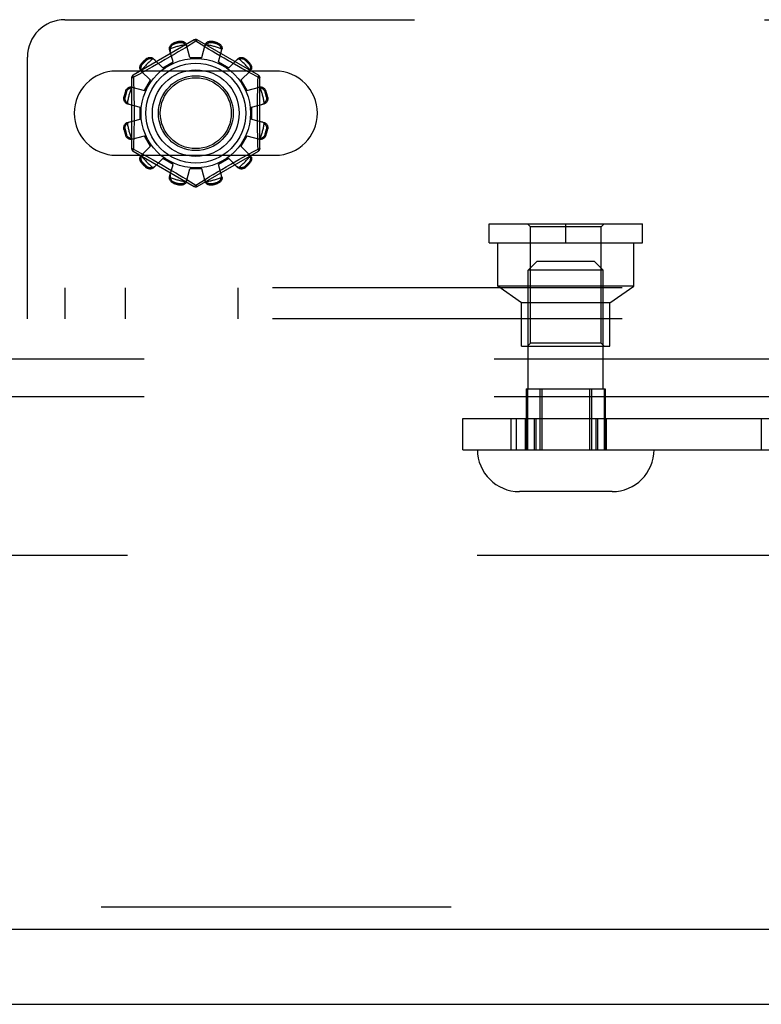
# Model space of a CAD drawing. Header units: inches. Extents: x 0 to 212, y 0 to 138.
# Tile 68 of 256: x 74.82 to 77.3, y 37.54 to 40.83. Entities that reach past the tile are written whole.
import ezdxf

# ---------------------------------------------------------------- set-up
doc = ezdxf.new("R2010")
doc.units = ezdxf.units.IN
doc.header["$LTSCALE"] = 11.6875
doc.header["$MEASUREMENT"] = 0
doc.linetypes.add('HIDDEN', pattern=[0.2, 0.1, -0.1])
doc.layers.get('0').update_dxf_attribs({"linetype": 'CONTINUOUS'})
for name, color, linetype in [('DEFAULT_2', 8, 'HIDDEN'), ('RIGHTHAND_DOOR_ASSEMBLY', 7, 'CONTINUOUS'), ('SUBPANEL', 7, 'CONTINUOUS')]:
    doc.layers.add(name, color=color, linetype=linetype)

msp = doc.modelspace()

# ---------------------------------------------------------------- linework, layer by layer
at = {"color": 7, "linetype": 'Continuous'}
msp.add_line((43.0115, 37.5397), (90.9075, 37.5397), dxfattribs=at)
at = {"layer": 'DEFAULT_2', "color": 8, "linetype": 'HIDDEN'}
for p, q in [((74.9753, 40.8312), (83.7253, 40.8312)), ((75.4078, 40.7635), (75.2033, 40.6454)), ((75.3397, 40.7536), (75.3407, 40.7498)), ((75.3596, 40.7548), (75.3586, 40.7586)), ((75.4128, 40.7589), (75.3779, 40.7376)), ((75.4162, 40.7568), (75.4128, 40.7589)), ((75.4359, 40.7448), (75.4162, 40.7568)), ((75.6223, 40.6454), (75.4178, 40.7635)), ((75.4669, 40.7586), (75.4659, 40.7548)), ((75.4848, 40.7498), (75.4858, 40.7536)), ((75.3371, 40.6898), (75.3255, 40.7318)), ((75.3541, 40.7234), (75.3404, 40.7152)), ((75.3667, 40.7309), (75.3541, 40.7234)), ((75.3779, 40.7376), (75.3667, 40.7309)), ((75.3928, 40.7047), (75.3817, 40.7469)), ((75.4328, 40.7047), (75.4438, 40.7469)), ((75.467, 40.726), (75.4555, 40.7329)), ((75.4797, 40.7184), (75.467, 40.726)), ((75.4934, 40.7103), (75.4797, 40.7184)), ((75.4884, 40.6898), (75.5, 40.7318)), ((74.8503, 39.8312), (74.8503, 40.7062)), ((75.232, 40.6856), (75.2348, 40.6828)), ((75.2486, 40.6966), (75.2458, 40.6994)), ((75.2718, 40.7008), (75.3024, 40.6698)), ((75.296, 40.6894), (75.2819, 40.6814)), ((75.3108, 40.6978), (75.296, 40.6894)), ((75.3024, 40.6698), (75.3371, 40.6898)), ((75.3257, 40.7065), (75.3108, 40.6978)), ((75.3404, 40.7152), (75.3257, 40.7065)), ((75.3928, 40.7047), (75.4328, 40.7047)), ((75.4884, 40.6898), (75.5231, 40.6698)), ((75.5075, 40.702), (75.4934, 40.7103)), ((75.5217, 40.6938), (75.5075, 40.702)), ((75.5231, 40.6698), (75.5537, 40.7008)), ((75.5797, 40.6994), (75.5769, 40.6966)), ((75.5907, 40.6828), (75.5935, 40.6856)), ((75.6784, 40.6593), (75.1471, 40.6593)), ((75.2404, 40.6583), (75.2225, 40.6485)), ((75.2306, 40.6596), (75.2617, 40.629)), ((75.2564, 40.6671), (75.2404, 40.6583)), ((75.2686, 40.6739), (75.2564, 40.6671)), ((75.2819, 40.6814), (75.2686, 40.6739)), ((75.5668, 40.6684), (75.555, 40.675)), ((75.5638, 40.629), (75.5949, 40.6596)), ((75.5776, 40.6624), (75.5668, 40.6684)), ((75.596, 40.6523), (75.5776, 40.6624)), ((75.6208, 40.6388), (75.596, 40.6523)), ((75.1983, 40.6367), (75.1983, 40.4006)), ((75.2225, 40.6485), (75.2047, 40.6388)), ((75.2047, 40.6388), (75.205, 40.627)), ((75.2417, 40.5944), (75.2617, 40.629)), ((75.5638, 40.629), (75.5838, 40.5944)), ((75.6273, 40.4006), (75.6273, 40.6367)), ((75.1816, 40.5907), (75.1778, 40.5917)), ((75.1996, 40.6059), (75.2417, 40.5944)), ((75.5838, 40.5944), (75.6259, 40.6059)), ((75.6477, 40.5917), (75.6439, 40.5907)), ((75.1728, 40.5729), (75.1766, 40.5719)), ((75.6489, 40.5719), (75.6527, 40.5729)), ((75.1845, 40.5497), (75.2268, 40.5387)), ((75.2268, 40.4987), (75.2268, 40.5387)), ((75.5988, 40.5387), (75.641, 40.5497)), ((75.5988, 40.5387), (75.5988, 40.4987)), ((75.1845, 40.4877), (75.2268, 40.4987)), ((75.5988, 40.4987), (75.641, 40.4877)), ((75.1766, 40.4655), (75.1728, 40.4645)), ((75.6527, 40.4645), (75.6489, 40.4655)), ((75.1778, 40.4456), (75.1816, 40.4466)), ((75.1996, 40.4314), (75.2417, 40.443)), ((75.2617, 40.4084), (75.2417, 40.443)), ((75.5838, 40.443), (75.5638, 40.4084)), ((75.5838, 40.443), (75.6259, 40.4314)), ((75.6439, 40.4466), (75.6477, 40.4456)), ((75.2033, 40.3919), (75.4078, 40.2739)), ((75.2047, 40.3986), (75.2295, 40.3851)), ((75.2306, 40.3777), (75.2617, 40.4084)), ((75.4178, 40.2739), (75.6223, 40.3919)), ((75.5638, 40.4084), (75.5949, 40.3777)), ((75.5851, 40.3791), (75.603, 40.3889)), ((75.603, 40.3889), (75.6208, 40.3986)), ((75.6208, 40.3986), (75.6205, 40.4103)), ((75.1471, 40.378), (75.6784, 40.378)), ((75.2295, 40.3851), (75.2479, 40.3749)), ((75.2348, 40.3545), (75.232, 40.3518)), ((75.2479, 40.3749), (75.2587, 40.369)), ((75.2587, 40.369), (75.2705, 40.3624)), ((75.2718, 40.3365), (75.3024, 40.3676)), ((75.3371, 40.3476), (75.3024, 40.3676)), ((75.5231, 40.3676), (75.4884, 40.3476)), ((75.5231, 40.3676), (75.5537, 40.3365)), ((75.5295, 40.348), (75.5436, 40.356)), ((75.5436, 40.356), (75.5569, 40.3634)), ((75.5569, 40.3634), (75.5691, 40.3702)), ((75.5691, 40.3702), (75.5851, 40.3791)), ((75.5935, 40.3518), (75.5907, 40.3545)), ((75.2458, 40.338), (75.2486, 40.3407)), ((75.29, 40.3514), (75.3038, 40.3435)), ((75.3038, 40.3435), (75.318, 40.3353)), ((75.318, 40.3353), (75.3321, 40.327)), ((75.3255, 40.3055), (75.3371, 40.3476)), ((75.3321, 40.327), (75.3458, 40.319)), ((75.3817, 40.2905), (75.3928, 40.3327)), ((75.4328, 40.3327), (75.3928, 40.3327)), ((75.4438, 40.2905), (75.4328, 40.3327)), ((75.4714, 40.314), (75.4851, 40.3222)), ((75.4851, 40.3222), (75.4998, 40.3308)), ((75.5, 40.3055), (75.4884, 40.3476)), ((75.5769, 40.3407), (75.5797, 40.338)), ((75.3458, 40.319), (75.3585, 40.3114)), ((75.3585, 40.3114), (75.37, 40.3045)), ((75.3896, 40.2926), (75.4093, 40.2806)), ((75.4128, 40.2785), (75.4476, 40.2997)), ((75.4476, 40.2997), (75.4588, 40.3065)), ((75.4588, 40.3065), (75.4714, 40.314)), ((75.3407, 40.2876), (75.3397, 40.2838)), ((75.3586, 40.2787), (75.3596, 40.2825)), ((75.4093, 40.2806), (75.4128, 40.2785)), ((75.4659, 40.2825), (75.4669, 40.2787)), ((75.4858, 40.2838), (75.4848, 40.2876)), ((76.3928, 40.1482), (76.9048, 40.1482)), ((76.3928, 40.0852), (76.3928, 40.1482)), ((76.5308, 40.1382), (76.5208, 40.1482)), ((76.7668, 40.1382), (76.5308, 40.1382)), ((76.5308, 39.7502), (76.5308, 40.1382)), ((76.6488, 40.0852), (76.6488, 40.1482)), ((76.7668, 40.1382), (76.7768, 40.1482)), ((76.7668, 39.7502), (76.7668, 40.1382)), ((76.9048, 40.0852), (76.9048, 40.1482)), ((76.3928, 40.0852), (76.9048, 40.0852)), ((76.4218, 39.9402), (76.4218, 40.0852)), ((76.8758, 39.9402), (76.8758, 40.0852)), ((76.5538, 40.0237), (76.5238, 39.9937)), ((76.7738, 39.9937), (76.5238, 39.9937)), ((76.5238, 39.5967), (76.5238, 39.9937)), ((76.5538, 40.0237), (76.7438, 40.0237)), ((76.7438, 40.0237), (76.7738, 39.9937)), ((76.7738, 39.5967), (76.7738, 39.9937)), ((83.8503, 39.9352), (74.8503, 39.9352)), ((74.9753, 39.9352), (74.9753, 39.8312)), ((75.1778, 39.8312), (75.1778, 39.9352)), ((75.5544, 39.8312), (75.5544, 39.9352)), ((76.8758, 39.9402), (76.4218, 39.9402)), ((76.5013, 39.8852), (76.4218, 39.9402)), ((76.7963, 39.8852), (76.8758, 39.9402)), ((76.7963, 39.8852), (76.5013, 39.8852)), ((76.5013, 39.7402), (76.5013, 39.8852)), ((76.7963, 39.7402), (76.7963, 39.8852)), ((83.8503, 39.8312), (74.8503, 39.8312)), ((76.5013, 39.7402), (76.7963, 39.7402)), ((76.5308, 39.7502), (76.5208, 39.7402)), ((76.7668, 39.7502), (76.5308, 39.7502)), ((76.7668, 39.7502), (76.7768, 39.7402)), ((76.5169, 39.5967), (76.7807, 39.5967)), ((76.5169, 39.5967), (76.5169, 39.3937)), ((76.5208, 39.5967), (76.5208, 39.3937)), ((76.5628, 39.5967), (76.5628, 39.3937)), ((76.5689, 39.5967), (76.5689, 39.3937)), ((76.7287, 39.5967), (76.7287, 39.3937)), ((76.7348, 39.5967), (76.7348, 39.3937)), ((76.7768, 39.5967), (76.7768, 39.3937)), ((76.7807, 39.5967), (76.7807, 39.3937)), ((76.3052, 39.4977), (85.8653, 39.4977)), ((76.3052, 39.3937), (76.3052, 39.4977)), ((76.4657, 39.4977), (76.4657, 39.3937)), ((76.4834, 39.4977), (76.4834, 39.3937)), ((76.5136, 39.4977), (76.5136, 39.3937)), ((76.5184, 39.4977), (76.5184, 39.3937)), ((76.5429, 39.4977), (76.5429, 39.3937)), ((76.5491, 39.4977), (76.5491, 39.3937)), ((76.7488, 39.4977), (76.7488, 39.3937)), ((76.7551, 39.4977), (76.7551, 39.3937)), ((76.7795, 39.4977), (76.7795, 39.3937)), ((76.7843, 39.4977), (76.7843, 39.3937)), ((77.3018, 39.4977), (77.3018, 39.3937)), ((76.3052, 39.3937), (85.1465, 39.3937)), ((76.8038, 39.2537), (76.4938, 39.2537)), ((89.2095, 39.0397), (68.6055, 39.0397))]:
    msp.add_line(p, q, dxfattribs=at)
for points in [[(75.3255, 40.7318), (75.3251, 40.7336), (75.325, 40.7354), (75.3251, 40.7374), (75.3254, 40.7393), (75.326, 40.7412), (75.3268, 40.743), (75.3278, 40.7448), (75.329, 40.7464), (75.3304, 40.748), (75.332, 40.7494), (75.3338, 40.7508), (75.3357, 40.7519), (75.3376, 40.7528), (75.3397, 40.7536)], [(75.3278, 40.7337), (75.328, 40.7347), (75.3282, 40.7357), (75.3285, 40.7367), (75.3288, 40.7377), (75.3292, 40.7387), (75.3296, 40.7396), (75.3301, 40.7406), (75.3306, 40.7415), (75.3312, 40.7424), (75.3318, 40.7433), (75.3325, 40.7442), (75.3333, 40.7451), (75.3342, 40.746), (75.3352, 40.7469), (75.3364, 40.7477), (75.3377, 40.7485), (75.3391, 40.7492), (75.3407, 40.7498)], [(75.3586, 40.7586), (75.3607, 40.759), (75.3629, 40.7592), (75.3651, 40.7592), (75.3673, 40.7589), (75.3694, 40.7585), (75.3714, 40.7578), (75.3733, 40.757), (75.3751, 40.756), (75.3767, 40.7548), (75.3781, 40.7534), (75.3793, 40.7519), (75.3804, 40.7503), (75.3812, 40.7486), (75.3817, 40.7469)], [(75.3596, 40.7548), (75.3613, 40.7551), (75.3629, 40.7552), (75.3644, 40.7552), (75.3658, 40.755), (75.3671, 40.7548), (75.3683, 40.7545), (75.3695, 40.7541), (75.3705, 40.7537), (75.3715, 40.7532), (75.3725, 40.7527), (75.3734, 40.7522), (75.3743, 40.7516), (75.3751, 40.751), (75.3759, 40.7503), (75.3767, 40.7496), (75.3774, 40.7489), (75.3781, 40.7481), (75.3788, 40.7474)], [(75.4078, 40.7635), (75.4081, 40.7635), (75.4085, 40.7634), (75.4091, 40.7631), (75.4097, 40.7625), (75.4104, 40.7618), (75.4112, 40.761), (75.4119, 40.76), (75.4128, 40.7589)], [(75.4128, 40.7589), (75.4135, 40.76), (75.4143, 40.761), (75.4151, 40.7618), (75.4158, 40.7625), (75.4164, 40.7631), (75.417, 40.7634), (75.4174, 40.7635), (75.4178, 40.7635)], [(75.4438, 40.7469), (75.4443, 40.7486), (75.4451, 40.7503), (75.4462, 40.7519), (75.4474, 40.7534), (75.4488, 40.7548), (75.4504, 40.756), (75.4522, 40.757), (75.4541, 40.7578), (75.4561, 40.7585), (75.4582, 40.7589), (75.4604, 40.7592), (75.4626, 40.7592), (75.4648, 40.759), (75.4669, 40.7586)], [(75.4467, 40.7474), (75.4474, 40.7481), (75.4481, 40.7489), (75.4488, 40.7496), (75.4496, 40.7503), (75.4504, 40.751), (75.4512, 40.7516), (75.4521, 40.7522), (75.453, 40.7527), (75.454, 40.7532), (75.455, 40.7537), (75.4561, 40.7541), (75.4572, 40.7545), (75.4584, 40.7548), (75.4597, 40.7551), (75.4611, 40.7552), (75.4626, 40.7552), (75.4642, 40.7551), (75.4659, 40.7548)], [(75.4848, 40.7498), (75.4864, 40.7492), (75.4878, 40.7485), (75.4891, 40.7477), (75.4903, 40.7469), (75.4913, 40.746), (75.4922, 40.7451), (75.493, 40.7442), (75.4937, 40.7433), (75.4943, 40.7424), (75.4949, 40.7415), (75.4954, 40.7405), (75.4959, 40.7396), (75.4963, 40.7387), (75.4967, 40.7377), (75.497, 40.7367), (75.4973, 40.7357), (75.4975, 40.7347), (75.4977, 40.7337)], [(75.4858, 40.7536), (75.4879, 40.7528), (75.4898, 40.7519), (75.4917, 40.7508), (75.4935, 40.7494), (75.4951, 40.748), (75.4965, 40.7464), (75.4977, 40.7448), (75.4987, 40.743), (75.4995, 40.7412), (75.5001, 40.7393), (75.5004, 40.7374), (75.5005, 40.7354), (75.5004, 40.7336), (75.5, 40.7318)], [(75.3278, 40.7337), (75.3273, 40.7321), (75.3271, 40.7306), (75.3269, 40.7291), (75.327, 40.7276), (75.3271, 40.7261), (75.3275, 40.7247)], [(75.3836, 40.7398), (75.3832, 40.7411), (75.3826, 40.7425), (75.3819, 40.7438), (75.381, 40.7451), (75.38, 40.7463), (75.3788, 40.7474)], [(75.4555, 40.7329), (75.4404, 40.742), (75.4359, 40.7448)], [(75.4467, 40.7474), (75.4455, 40.7463), (75.4445, 40.7451), (75.4436, 40.7438), (75.4429, 40.7425), (75.4423, 40.7411), (75.4419, 40.7398)], [(75.498, 40.7247), (75.4984, 40.7261), (75.4985, 40.7276), (75.4986, 40.7291), (75.4984, 40.7306), (75.4982, 40.7321), (75.4977, 40.7337)], [(75.2306, 40.6596), (75.2294, 40.661), (75.2284, 40.6625), (75.2275, 40.6642), (75.2268, 40.666), (75.2263, 40.668), (75.2261, 40.67), (75.2261, 40.672), (75.2263, 40.674), (75.2268, 40.6761), (75.2274, 40.6781), (75.2283, 40.6802), (75.2294, 40.6821), (75.2306, 40.6839), (75.232, 40.6856)], [(75.2458, 40.6994), (75.2475, 40.7008), (75.2493, 40.702), (75.2513, 40.7031), (75.2533, 40.704), (75.2553, 40.7047), (75.2574, 40.7051), (75.2594, 40.7053), (75.2615, 40.7053), (75.2635, 40.7051), (75.2654, 40.7046), (75.2672, 40.7039), (75.2689, 40.7031), (75.2704, 40.702), (75.2718, 40.7008)], [(75.2486, 40.6966), (75.2499, 40.6977), (75.2513, 40.6986), (75.2526, 40.6993), (75.2539, 40.6999), (75.2552, 40.7003), (75.2564, 40.7007), (75.2575, 40.7009), (75.2587, 40.7011), (75.2598, 40.7012), (75.2609, 40.7012), (75.2619, 40.7012), (75.263, 40.7011), (75.264, 40.701), (75.265, 40.7008), (75.266, 40.7006), (75.2671, 40.7004), (75.268, 40.7001), (75.269, 40.6998)], [(75.277, 40.6956), (75.2759, 40.6965), (75.2747, 40.6974), (75.2734, 40.6982), (75.272, 40.6989), (75.2706, 40.6994), (75.269, 40.6998)], [(75.555, 40.675), (75.5422, 40.6821), (75.5355, 40.6859), (75.5287, 40.6898), (75.5217, 40.6938)], [(75.5565, 40.6998), (75.5549, 40.6994), (75.5535, 40.6989), (75.5521, 40.6982), (75.5508, 40.6974), (75.5496, 40.6965), (75.5485, 40.6956)], [(75.5537, 40.7008), (75.5551, 40.702), (75.5566, 40.7031), (75.5583, 40.7039), (75.5601, 40.7046), (75.562, 40.7051), (75.564, 40.7053), (75.5661, 40.7053), (75.5681, 40.7051), (75.5702, 40.7047), (75.5722, 40.704), (75.5742, 40.7031), (75.5762, 40.702), (75.578, 40.7008), (75.5797, 40.6994)], [(75.5565, 40.6998), (75.5575, 40.7001), (75.5585, 40.7004), (75.5595, 40.7006), (75.5605, 40.7009), (75.5615, 40.701), (75.5625, 40.7011), (75.5636, 40.7012), (75.5646, 40.7012), (75.5657, 40.7012), (75.5668, 40.7011), (75.568, 40.7009), (75.5692, 40.7007), (75.5704, 40.7003), (75.5716, 40.6999), (75.5729, 40.6993), (75.5742, 40.6986), (75.5756, 40.6977), (75.5769, 40.6966)], [(75.5935, 40.6856), (75.5949, 40.6839), (75.5961, 40.6821), (75.5972, 40.6802), (75.5981, 40.6781), (75.5987, 40.6761), (75.5992, 40.674), (75.5994, 40.672), (75.5994, 40.67), (75.5992, 40.668), (75.5987, 40.666), (75.598, 40.6642), (75.5971, 40.6625), (75.5961, 40.661), (75.5949, 40.6596)], [(75.2317, 40.6624), (75.2313, 40.6634), (75.231, 40.6644), (75.2308, 40.6654), (75.2306, 40.6664), (75.2304, 40.6674), (75.2303, 40.6685), (75.2302, 40.6695), (75.2302, 40.6706), (75.2302, 40.6716), (75.2303, 40.6728), (75.2305, 40.6739), (75.2307, 40.6751), (75.2311, 40.6763), (75.2315, 40.6775), (75.2321, 40.6788), (75.2328, 40.6802), (75.2337, 40.6815), (75.2348, 40.6828)], [(75.2317, 40.6624), (75.232, 40.6608), (75.2326, 40.6594), (75.2332, 40.658), (75.234, 40.6567), (75.2349, 40.6555), (75.2359, 40.6545)], [(75.5896, 40.6545), (75.5906, 40.6555), (75.5915, 40.6567), (75.5923, 40.658), (75.5929, 40.6594), (75.5935, 40.6608), (75.5938, 40.6624)], [(75.5907, 40.6828), (75.5918, 40.6815), (75.5927, 40.6802), (75.5934, 40.6788), (75.594, 40.6775), (75.5944, 40.6763), (75.5948, 40.6751), (75.595, 40.6739), (75.5952, 40.6727), (75.5953, 40.6716), (75.5953, 40.6705), (75.5953, 40.6695), (75.5952, 40.6685), (75.5951, 40.6674), (75.5949, 40.6664), (75.5947, 40.6654), (75.5945, 40.6644), (75.5942, 40.6634), (75.5938, 40.6624)], [(75.1983, 40.6367), (75.1984, 40.6371), (75.1987, 40.6374), (75.1993, 40.6377), (75.2, 40.638), (75.201, 40.6382), (75.2021, 40.6384), (75.2034, 40.6386), (75.2047, 40.6388)], [(75.2047, 40.6388), (75.2042, 40.64), (75.2037, 40.6412), (75.2033, 40.6423), (75.2031, 40.6432), (75.2029, 40.644), (75.2029, 40.6447), (75.203, 40.6451), (75.2033, 40.6454)], [(75.205, 40.627), (75.2058, 40.5912), (75.206, 40.5791), (75.2062, 40.567), (75.2064, 40.5549), (75.2065, 40.5428), (75.2066, 40.5307), (75.2066, 40.5187), (75.2066, 40.5066), (75.2065, 40.4945), (75.2064, 40.4824), (75.2062, 40.4703), (75.206, 40.4582), (75.2058, 40.4461)], [(75.6197, 40.5912), (75.6205, 40.627), (75.6208, 40.6388)], [(75.6223, 40.6454), (75.6225, 40.6451), (75.6226, 40.6447), (75.6226, 40.644), (75.6224, 40.6432), (75.6222, 40.6423), (75.6218, 40.6412), (75.6213, 40.64), (75.6208, 40.6388)], [(75.6208, 40.6388), (75.6221, 40.6386), (75.6234, 40.6384), (75.6245, 40.6382), (75.6255, 40.638), (75.6262, 40.6377), (75.6268, 40.6374), (75.6271, 40.6371), (75.6273, 40.6367)], [(75.1778, 40.5917), (75.1786, 40.5938), (75.1795, 40.5958), (75.1807, 40.5977), (75.182, 40.5994), (75.1834, 40.601), (75.185, 40.6025), (75.1867, 40.6037), (75.1884, 40.6047), (75.1903, 40.6055), (75.1921, 40.606), (75.1941, 40.6064), (75.196, 40.6064), (75.1978, 40.6063), (75.1996, 40.6059)], [(75.1816, 40.5907), (75.1822, 40.5923), (75.1829, 40.5938), (75.1837, 40.5951), (75.1846, 40.5962), (75.1854, 40.5972), (75.1863, 40.5981), (75.1872, 40.5989), (75.1881, 40.5996), (75.189, 40.6003), (75.1899, 40.6008), (75.1909, 40.6013), (75.1918, 40.6018), (75.1928, 40.6022), (75.1937, 40.6026), (75.1947, 40.6029), (75.1957, 40.6032), (75.1967, 40.6034), (75.1977, 40.6036)], [(75.2067, 40.604), (75.2053, 40.6043), (75.2038, 40.6045), (75.2023, 40.6045), (75.2008, 40.6044), (75.1993, 40.6041), (75.1977, 40.6036)], [(75.6278, 40.6036), (75.6262, 40.6041), (75.6247, 40.6044), (75.6232, 40.6045), (75.6217, 40.6045), (75.6202, 40.6043), (75.6188, 40.604)], [(75.6205, 40.4103), (75.6197, 40.4461), (75.6195, 40.4582), (75.6193, 40.4703), (75.6191, 40.4824), (75.619, 40.4945), (75.6189, 40.5066), (75.6189, 40.5187), (75.6189, 40.5308), (75.619, 40.5428), (75.6191, 40.5549), (75.6193, 40.567), (75.6195, 40.5791), (75.6197, 40.5912)], [(75.6259, 40.6059), (75.6277, 40.6063), (75.6295, 40.6064), (75.6314, 40.6064), (75.6334, 40.606), (75.6352, 40.6055), (75.6371, 40.6047), (75.6388, 40.6037), (75.6405, 40.6025), (75.6421, 40.601), (75.6435, 40.5994), (75.6448, 40.5977), (75.646, 40.5958), (75.6469, 40.5938), (75.6477, 40.5917)], [(75.6278, 40.6036), (75.6288, 40.6034), (75.6298, 40.6032), (75.6308, 40.6029), (75.6318, 40.6026), (75.6328, 40.6022), (75.6337, 40.6018), (75.6346, 40.6013), (75.6356, 40.6008), (75.6365, 40.6002), (75.6374, 40.5996), (75.6383, 40.5989), (75.6392, 40.5981), (75.6401, 40.5972), (75.6409, 40.5962), (75.6418, 40.595), (75.6426, 40.5937), (75.6433, 40.5923), (75.6439, 40.5907)], [(75.1845, 40.5497), (75.1828, 40.5503), (75.1811, 40.551), (75.1795, 40.5521), (75.178, 40.5533), (75.1767, 40.5548), (75.1755, 40.5564), (75.1745, 40.5581), (75.1736, 40.56), (75.173, 40.562), (75.1725, 40.5641), (75.1723, 40.5663), (75.1722, 40.5685), (75.1724, 40.5707), (75.1728, 40.5729)], [(75.1841, 40.5526), (75.1833, 40.5533), (75.1825, 40.554), (75.1818, 40.5547), (75.1811, 40.5555), (75.1805, 40.5563), (75.1798, 40.5572), (75.1793, 40.558), (75.1787, 40.5589), (75.1782, 40.5599), (75.1777, 40.5609), (75.1773, 40.562), (75.1769, 40.5631), (75.1766, 40.5643), (75.1764, 40.5656), (75.1762, 40.5671), (75.1762, 40.5686), (75.1763, 40.5702), (75.1766, 40.5719)], [(75.1841, 40.5526), (75.1852, 40.5514), (75.1864, 40.5504), (75.1876, 40.5496), (75.1889, 40.5488), (75.1903, 40.5483), (75.1917, 40.5478)], [(75.6338, 40.5478), (75.6352, 40.5483), (75.6366, 40.5488), (75.6379, 40.5496), (75.6391, 40.5504), (75.6403, 40.5514), (75.6414, 40.5526)], [(75.6527, 40.5729), (75.6531, 40.5707), (75.6533, 40.5685), (75.6532, 40.5663), (75.653, 40.5641), (75.6525, 40.562), (75.6519, 40.56), (75.651, 40.5581), (75.65, 40.5564), (75.6488, 40.5548), (75.6475, 40.5533), (75.646, 40.5521), (75.6444, 40.551), (75.6427, 40.5503), (75.641, 40.5497)], [(75.6489, 40.5719), (75.6492, 40.5702), (75.6493, 40.5685), (75.6493, 40.567), (75.6491, 40.5656), (75.6489, 40.5643), (75.6486, 40.5631), (75.6482, 40.562), (75.6478, 40.5609), (75.6473, 40.5599), (75.6468, 40.5589), (75.6462, 40.558), (75.6457, 40.5572), (75.645, 40.5563), (75.6444, 40.5555), (75.6437, 40.5547), (75.643, 40.554), (75.6422, 40.5533), (75.6414, 40.5526)], [(75.1728, 40.4645), (75.1724, 40.4666), (75.1722, 40.4688), (75.1723, 40.471), (75.1725, 40.4732), (75.173, 40.4754), (75.1736, 40.4774), (75.1745, 40.4792), (75.1755, 40.481), (75.1767, 40.4826), (75.178, 40.484), (75.1795, 40.4853), (75.1811, 40.4863), (75.1828, 40.4871), (75.1845, 40.4877)], [(75.1917, 40.4895), (75.1903, 40.4891), (75.1889, 40.4885), (75.1876, 40.4878), (75.1864, 40.4869), (75.1852, 40.4859), (75.1841, 40.4848)], [(75.6414, 40.4848), (75.6403, 40.4859), (75.6391, 40.4869), (75.6379, 40.4878), (75.6366, 40.4885), (75.6352, 40.4891), (75.6338, 40.4895)], [(75.641, 40.4877), (75.6427, 40.4871), (75.6444, 40.4863), (75.646, 40.4853), (75.6475, 40.484), (75.6488, 40.4826), (75.65, 40.481), (75.651, 40.4792), (75.6519, 40.4774), (75.6525, 40.4754), (75.653, 40.4732), (75.6532, 40.471), (75.6533, 40.4688), (75.6531, 40.4666), (75.6527, 40.4645)], [(75.1766, 40.4655), (75.1763, 40.4672), (75.1762, 40.4688), (75.1762, 40.4703), (75.1764, 40.4717), (75.1766, 40.473), (75.1769, 40.4743), (75.1773, 40.4754), (75.1777, 40.4765), (75.1782, 40.4775), (75.1787, 40.4784), (75.1793, 40.4793), (75.1798, 40.4802), (75.1805, 40.481), (75.1811, 40.4818), (75.1818, 40.4826), (75.1825, 40.4834), (75.1833, 40.4841), (75.1841, 40.4848)], [(75.6414, 40.4848), (75.6422, 40.4841), (75.643, 40.4833), (75.6437, 40.4826), (75.6444, 40.4818), (75.645, 40.481), (75.6457, 40.4802), (75.6462, 40.4793), (75.6468, 40.4784), (75.6473, 40.4774), (75.6478, 40.4764), (75.6482, 40.4754), (75.6486, 40.4742), (75.6489, 40.473), (75.6491, 40.4717), (75.6493, 40.4703), (75.6493, 40.4688), (75.6492, 40.4672), (75.6489, 40.4655)], [(75.1996, 40.4314), (75.1978, 40.431), (75.196, 40.4309), (75.1941, 40.431), (75.1921, 40.4313), (75.1903, 40.4319), (75.1884, 40.4327), (75.1867, 40.4337), (75.185, 40.4349), (75.1834, 40.4363), (75.182, 40.4379), (75.1807, 40.4397), (75.1795, 40.4416), (75.1786, 40.4436), (75.1778, 40.4456)], [(75.1977, 40.4337), (75.1967, 40.4339), (75.1957, 40.4341), (75.1947, 40.4344), (75.1937, 40.4348), (75.1928, 40.4351), (75.1918, 40.4356), (75.1909, 40.436), (75.1899, 40.4365), (75.189, 40.4371), (75.1881, 40.4377), (75.1872, 40.4385), (75.1863, 40.4393), (75.1854, 40.4401), (75.1846, 40.4412), (75.1837, 40.4423), (75.1829, 40.4436), (75.1822, 40.445), (75.1816, 40.4466)], [(75.1977, 40.4337), (75.1993, 40.4333), (75.2008, 40.433), (75.2023, 40.4329), (75.2038, 40.4329), (75.2053, 40.4331), (75.2067, 40.4334)], [(75.2058, 40.4461), (75.205, 40.4103), (75.2047, 40.3986)], [(75.6188, 40.4334), (75.6202, 40.4331), (75.6217, 40.4329), (75.6232, 40.4329), (75.6247, 40.433), (75.6262, 40.4333), (75.6278, 40.4337)], [(75.6477, 40.4456), (75.6469, 40.4436), (75.646, 40.4416), (75.6448, 40.4397), (75.6435, 40.4379), (75.6421, 40.4363), (75.6405, 40.4349), (75.6388, 40.4337), (75.6371, 40.4327), (75.6352, 40.4319), (75.6334, 40.4313), (75.6314, 40.431), (75.6295, 40.4309), (75.6277, 40.431), (75.6259, 40.4314)], [(75.6439, 40.4466), (75.6433, 40.445), (75.6426, 40.4436), (75.6418, 40.4423), (75.6409, 40.4411), (75.6401, 40.4401), (75.6392, 40.4392), (75.6383, 40.4384), (75.6374, 40.4377), (75.6365, 40.4371), (75.6356, 40.4365), (75.6346, 40.436), (75.6337, 40.4356), (75.6327, 40.4351), (75.6318, 40.4348), (75.6308, 40.4344), (75.6298, 40.4341), (75.6288, 40.4339), (75.6278, 40.4337)], [(75.2047, 40.3986), (75.2034, 40.3987), (75.2021, 40.3989), (75.201, 40.3991), (75.2, 40.3994), (75.1993, 40.3997), (75.1987, 40.4), (75.1984, 40.4003), (75.1983, 40.4006)], [(75.2033, 40.3919), (75.203, 40.3922), (75.2029, 40.3927), (75.2029, 40.3933), (75.2031, 40.3941), (75.2033, 40.3951), (75.2037, 40.3961), (75.2042, 40.3973), (75.2047, 40.3986)], [(75.6273, 40.4006), (75.6271, 40.4003), (75.6268, 40.4), (75.6262, 40.3997), (75.6255, 40.3994), (75.6245, 40.3991), (75.6234, 40.3989), (75.6221, 40.3987), (75.6208, 40.3986)], [(75.6208, 40.3986), (75.6213, 40.3973), (75.6218, 40.3961), (75.6222, 40.3951), (75.6224, 40.3941), (75.6226, 40.3933), (75.6226, 40.3927), (75.6225, 40.3922), (75.6223, 40.3919)], [(75.232, 40.3518), (75.2306, 40.3534), (75.2294, 40.3552), (75.2283, 40.3572), (75.2274, 40.3592), (75.2268, 40.3613), (75.2263, 40.3633), (75.2261, 40.3654), (75.2261, 40.3674), (75.2263, 40.3694), (75.2268, 40.3713), (75.2275, 40.3731), (75.2284, 40.3748), (75.2294, 40.3763), (75.2306, 40.3777)], [(75.2348, 40.3545), (75.2337, 40.3559), (75.2328, 40.3572), (75.2321, 40.3585), (75.2315, 40.3598), (75.2311, 40.3611), (75.2307, 40.3623), (75.2305, 40.3635), (75.2303, 40.3646), (75.2302, 40.3657), (75.2302, 40.3668), (75.2302, 40.3679), (75.2303, 40.3689), (75.2304, 40.3699), (75.2306, 40.3709), (75.2308, 40.372), (75.231, 40.373), (75.2313, 40.374), (75.2317, 40.375)], [(75.2359, 40.3829), (75.2349, 40.3818), (75.234, 40.3806), (75.2332, 40.3793), (75.2326, 40.378), (75.232, 40.3765), (75.2317, 40.375)], [(75.2705, 40.3624), (75.2833, 40.3552), (75.29, 40.3514)], [(75.5938, 40.375), (75.5935, 40.3765), (75.5929, 40.378), (75.5923, 40.3793), (75.5915, 40.3806), (75.5906, 40.3818), (75.5896, 40.3829)], [(75.5938, 40.375), (75.5942, 40.374), (75.5945, 40.373), (75.5947, 40.372), (75.5949, 40.3709), (75.5951, 40.3699), (75.5952, 40.3689), (75.5953, 40.3678), (75.5953, 40.3668), (75.5953, 40.3657), (75.5952, 40.3646), (75.595, 40.3634), (75.5948, 40.3623), (75.5944, 40.3611), (75.594, 40.3598), (75.5934, 40.3585), (75.5927, 40.3572), (75.5918, 40.3559), (75.5907, 40.3545)], [(75.5949, 40.3777), (75.5961, 40.3763), (75.5971, 40.3748), (75.598, 40.3731), (75.5987, 40.3713), (75.5992, 40.3694), (75.5994, 40.3674), (75.5994, 40.3654), (75.5992, 40.3633), (75.5987, 40.3613), (75.5981, 40.3592), (75.5972, 40.3572), (75.5961, 40.3552), (75.5949, 40.3534), (75.5935, 40.3518)], [(75.2718, 40.3365), (75.2704, 40.3353), (75.2689, 40.3343), (75.2672, 40.3334), (75.2654, 40.3327), (75.2635, 40.3323), (75.2615, 40.332), (75.2594, 40.332), (75.2574, 40.3322), (75.2553, 40.3327), (75.2533, 40.3333), (75.2513, 40.3342), (75.2493, 40.3353), (75.2475, 40.3365), (75.2458, 40.338)], [(75.269, 40.3376), (75.268, 40.3372), (75.267, 40.337), (75.266, 40.3367), (75.265, 40.3365), (75.264, 40.3363), (75.263, 40.3362), (75.2619, 40.3361), (75.2609, 40.3361), (75.2598, 40.3362), (75.2587, 40.3363), (75.2575, 40.3364), (75.2563, 40.3367), (75.2551, 40.337), (75.2539, 40.3374), (75.2526, 40.338), (75.2513, 40.3387), (75.2499, 40.3397), (75.2486, 40.3407)], [(75.269, 40.3376), (75.2706, 40.338), (75.272, 40.3385), (75.2734, 40.3391), (75.2747, 40.3399), (75.2759, 40.3408), (75.277, 40.3418)], [(75.4998, 40.3308), (75.5147, 40.3395), (75.5222, 40.3438), (75.5295, 40.348)], [(75.5485, 40.3418), (75.5496, 40.3408), (75.5508, 40.3399), (75.5521, 40.3391), (75.5535, 40.3385), (75.5549, 40.338), (75.5565, 40.3376)], [(75.5797, 40.338), (75.578, 40.3365), (75.5762, 40.3353), (75.5742, 40.3342), (75.5722, 40.3333), (75.5702, 40.3327), (75.5681, 40.3322), (75.5661, 40.332), (75.564, 40.332), (75.562, 40.3323), (75.5601, 40.3327), (75.5583, 40.3334), (75.5566, 40.3343), (75.5551, 40.3353), (75.5537, 40.3365)], [(75.5769, 40.3407), (75.5756, 40.3397), (75.5742, 40.3387), (75.5729, 40.338), (75.5716, 40.3374), (75.5703, 40.337), (75.5691, 40.3367), (75.568, 40.3364), (75.5668, 40.3363), (75.5657, 40.3362), (75.5646, 40.3361), (75.5636, 40.3361), (75.5625, 40.3362), (75.5615, 40.3363), (75.5605, 40.3365), (75.5595, 40.3367), (75.5584, 40.337), (75.5575, 40.3372), (75.5565, 40.3376)], [(75.3397, 40.2838), (75.3376, 40.2845), (75.3357, 40.2855), (75.3338, 40.2866), (75.332, 40.2879), (75.3304, 40.2894), (75.329, 40.2909), (75.3278, 40.2926), (75.3268, 40.2943), (75.326, 40.2962), (75.3254, 40.2981), (75.3251, 40.3), (75.325, 40.3019), (75.3251, 40.3037), (75.3255, 40.3055)], [(75.3275, 40.3126), (75.3271, 40.3112), (75.327, 40.3098), (75.3269, 40.3082), (75.3271, 40.3067), (75.3273, 40.3052), (75.3278, 40.3037)], [(75.3407, 40.2876), (75.3391, 40.2882), (75.3377, 40.2889), (75.3364, 40.2896), (75.3352, 40.2905), (75.3342, 40.2914), (75.3333, 40.2922), (75.3325, 40.2931), (75.3318, 40.294), (75.3312, 40.295), (75.3306, 40.2959), (75.3301, 40.2968), (75.3296, 40.2977), (75.3292, 40.2987), (75.3288, 40.2996), (75.3285, 40.3006), (75.3282, 40.3016), (75.328, 40.3026), (75.3278, 40.3037)], [(75.3817, 40.2905), (75.3812, 40.2887), (75.3804, 40.2871), (75.3793, 40.2854), (75.3781, 40.2839), (75.3767, 40.2826), (75.3751, 40.2814), (75.3733, 40.2804), (75.3714, 40.2795), (75.3694, 40.2789), (75.3673, 40.2784), (75.3651, 40.2782), (75.3629, 40.2782), (75.3607, 40.2783), (75.3586, 40.2787)], [(75.3788, 40.29), (75.3781, 40.2892), (75.3774, 40.2884), (75.3767, 40.2877), (75.3759, 40.287), (75.3751, 40.2864), (75.3743, 40.2858), (75.3734, 40.2852), (75.3725, 40.2846), (75.3715, 40.2841), (75.3705, 40.2837), (75.3694, 40.2832), (75.3683, 40.2829), (75.3671, 40.2825), (75.3658, 40.2823), (75.3644, 40.2821), (75.3629, 40.2821), (75.3613, 40.2822), (75.3596, 40.2825)], [(75.37, 40.3045), (75.3851, 40.2954), (75.3896, 40.2926)], [(75.3788, 40.29), (75.38, 40.2911), (75.381, 40.2923), (75.3819, 40.2935), (75.3826, 40.2949), (75.3832, 40.2962), (75.3836, 40.2976)], [(75.4419, 40.2976), (75.4423, 40.2962), (75.4429, 40.2949), (75.4436, 40.2935), (75.4445, 40.2923), (75.4455, 40.2911), (75.4467, 40.29)], [(75.4669, 40.2787), (75.4648, 40.2783), (75.4626, 40.2782), (75.4604, 40.2782), (75.4582, 40.2784), (75.4561, 40.2789), (75.4541, 40.2795), (75.4522, 40.2804), (75.4504, 40.2814), (75.4488, 40.2826), (75.4474, 40.2839), (75.4462, 40.2854), (75.4451, 40.2871), (75.4443, 40.2887), (75.4438, 40.2905)], [(75.4659, 40.2825), (75.4642, 40.2822), (75.4626, 40.2821), (75.4611, 40.2821), (75.4597, 40.2823), (75.4584, 40.2825), (75.4572, 40.2829), (75.456, 40.2832), (75.455, 40.2837), (75.454, 40.2841), (75.453, 40.2846), (75.4521, 40.2852), (75.4512, 40.2858), (75.4504, 40.2864), (75.4496, 40.287), (75.4488, 40.2877), (75.4481, 40.2885), (75.4474, 40.2892), (75.4467, 40.29)], [(75.4977, 40.3037), (75.4975, 40.3026), (75.4973, 40.3016), (75.497, 40.3006), (75.4967, 40.2996), (75.4963, 40.2987), (75.4959, 40.2977), (75.4954, 40.2968), (75.4949, 40.2959), (75.4943, 40.2949), (75.4937, 40.294), (75.493, 40.2931), (75.4922, 40.2922), (75.4913, 40.2913), (75.4903, 40.2905), (75.4891, 40.2896), (75.4878, 40.2889), (75.4864, 40.2882), (75.4848, 40.2876)], [(75.5, 40.3055), (75.5004, 40.3037), (75.5005, 40.3019), (75.5004, 40.3), (75.5001, 40.2981), (75.4995, 40.2962), (75.4987, 40.2943), (75.4977, 40.2926), (75.4965, 40.2909), (75.4951, 40.2894), (75.4935, 40.2879), (75.4917, 40.2866), (75.4898, 40.2855), (75.4879, 40.2845), (75.4858, 40.2838)], [(75.4977, 40.3037), (75.4982, 40.3052), (75.4984, 40.3067), (75.4986, 40.3082), (75.4985, 40.3098), (75.4984, 40.3112), (75.498, 40.3126)], [(75.4128, 40.2785), (75.412, 40.2774), (75.4112, 40.2764), (75.4104, 40.2755), (75.4097, 40.2748), (75.4091, 40.2743), (75.4085, 40.2739), (75.4081, 40.2738), (75.4078, 40.2739)], [(75.4178, 40.2739), (75.4174, 40.2738), (75.417, 40.2739), (75.4164, 40.2743), (75.4158, 40.2748), (75.4151, 40.2755), (75.4143, 40.2764), (75.4136, 40.2774), (75.4128, 40.2785)]]:
    msp.add_lwpolyline(points, dxfattribs=at)
for radius in [0.1829, 0.1668, 0.145, 0.125, 0.1186]:
    msp.add_circle((75.4128, 40.5187), radius, dxfattribs=at)
for centre, radius, start, end in [((74.9753, 40.7062), 0.125, 90, 180), ((75.4128, 40.5187), 0.246, 102.7238, 107.2762), ((75.4128, 40.5187), 0.2421, 102.6908, 107.3092), ((75.4128, 40.7548), 0.01, 60, 120), ((75.4128, 40.5187), 0.2421, 72.6908, 77.3092), ((75.4128, 40.5187), 0.246, 72.7238, 77.2762), ((75.4128, 40.5187), 0.2312, 98.4357, 111.5643), ((75.4128, 40.5187), 0.2312, 68.4357, 81.5643), ((75.4128, 40.5187), 0.2312, 128.4357, 141.5643), ((75.4128, 40.5187), 0.246, 132.7238, 137.2762), ((75.4128, 40.5187), 0.2421, 132.6908, 137.3092), ((75.4128, 40.5187), 0.2312, 38.4357, 51.5643), ((75.4128, 40.5187), 0.2421, 42.6908, 47.3092), ((75.4128, 40.5187), 0.246, 42.7238, 47.2762), ((75.1471, 40.5187), 0.1406, 90, 270), ((75.6784, 40.5187), 0.1406, 270, 90), ((75.2083, 40.6367), 0.01, 120, 180), ((75.6173, 40.6367), 0.01, 0, 60), ((75.4128, 40.5187), 0.246, 162.7238, 167.2762), ((75.4128, 40.5187), 0.2421, 162.6908, 167.3092), ((75.4128, 40.5187), 0.2312, 158.4357, 171.5643), ((75.4128, 40.5187), 0.2312, 8.4357, 21.5643), ((75.4128, 40.5187), 0.2421, 12.6908, 17.3092), ((75.4128, 40.5187), 0.246, 12.7238, 17.2762), ((75.4128, 40.5187), 0.246, 192.7238, 197.2762), ((75.4128, 40.5187), 0.2421, 192.6908, 197.3092), ((75.4128, 40.5187), 0.2312, 188.4357, 201.5643), ((75.4128, 40.5187), 0.2312, 338.4357, 351.5643), ((75.4128, 40.5187), 0.2421, 342.6908, 347.3092), ((75.4128, 40.5187), 0.246, 342.7238, 347.2762), ((75.2083, 40.4006), 0.01, 180, 240), ((75.6173, 40.4006), 0.01, 300, 360), ((75.4128, 40.5187), 0.2312, 218.4357, 231.5643), ((75.4128, 40.5187), 0.2421, 222.6908, 227.3092), ((75.4128, 40.5187), 0.2312, 308.4357, 321.5643), ((75.4128, 40.5187), 0.2421, 312.6908, 317.3092), ((75.4128, 40.5187), 0.246, 222.7238, 227.2762), ((75.4128, 40.5187), 0.246, 312.7238, 317.2762), ((75.4128, 40.5187), 0.2312, 248.4357, 261.5643), ((75.4128, 40.5187), 0.2312, 278.4357, 291.5643), ((75.4128, 40.5187), 0.246, 252.7238, 257.2762), ((75.4128, 40.5187), 0.2421, 252.6908, 257.3092), ((75.4128, 40.2825), 0.01, 240, 300), ((75.4128, 40.5187), 0.2421, 282.6908, 287.3092), ((75.4128, 40.5187), 0.246, 282.7238, 287.2762), ((76.4938, 39.3937), 0.14, 180, 270), ((76.8038, 39.3937), 0.14, 270, 360)]:
    msp.add_arc(centre, radius, start, end, dxfattribs=at)
at = {"layer": 'RIGHTHAND_DOOR_ASSEMBLY', "color": 8, "linetype": 'HIDDEN'}
msp.add_line((90.2908, 37.8647), (67.5043, 37.8647), dxfattribs=at)
at = {"layer": 'RIGHTHAND_DOOR_ASSEMBLY', "color": 3, "linetype": 'Continuous'}
msp.add_line((90.2908, 37.7897), (67.5043, 37.7897), dxfattribs=at)
at = {"layer": 'SUBPANEL', "color": 8, "linetype": 'HIDDEN'}
for p, q in [((86.9283, 39.6959), (46.9908, 39.6959)), ((86.9283, 39.5709), (46.9908, 39.5709))]:
    msp.add_line(p, q, dxfattribs=at)

doc.saveas('drawing.dxf')
